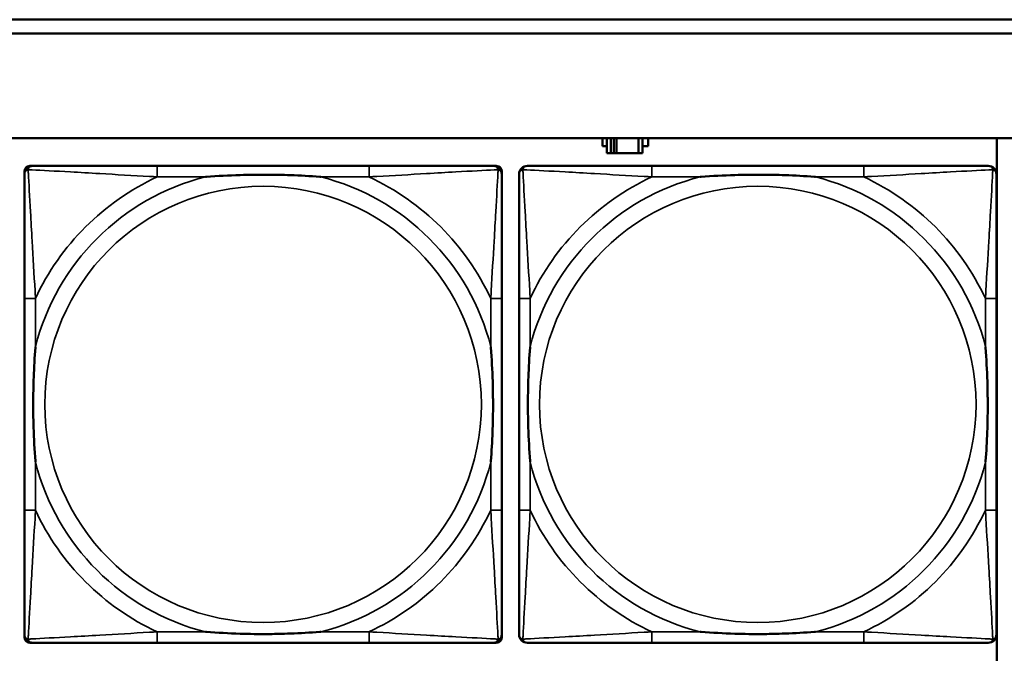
# Model space of a CAD drawing. Header units: inches. Extents: x 0.2 to 58.8, y 1.7 to 68.8.
# Tile 92 of 256: x 32.2 to 33.6, y 46.6 to 47.5. Entities that reach past the tile are written whole.
import ezdxf

# ---------------------------------------------------------------- set-up
doc = ezdxf.new("R2010")
doc.units = ezdxf.units.IN
doc.header["$MEASUREMENT"] = 0
doc.layers.add('Visible (ANSI)', color=7, linetype='Continuous', lineweight=50)
doc.layers.add('Visible Narrow (ANSI)', color=7, linetype='Continuous', lineweight=35)

msp = doc.modelspace()

# ---------------------------------------------------------------- linework, layer by layer
at = {"layer": 'Visible (ANSI)'}
for p, q in [((31.955, 47.4863), (39.342, 47.4863)), ((39.342, 47.4663), (31.955, 47.4663)), ((22.2594, 47.3163), (39.3535, 47.3163)), ((33.0684, 47.3048), (33.0684, 47.3163)), ((33.0749, 47.3163), (33.0749, 47.2943)), ((33.0807, 47.2943), (33.0807, 47.3163)), ((33.0847, 47.2943), (33.0847, 47.3163)), ((33.0887, 47.3163), (33.0887, 47.2943)), ((33.12, 47.3163), (33.12, 47.2943)), ((33.1259, 47.2943), (33.1259, 47.3163)), ((33.134, 47.3163), (33.134, 47.3048)), ((33.6344, 47.3163), (33.6344, 46.553)), ((33.0749, 47.3048), (33.0684, 47.3048)), ((33.134, 47.3048), (33.1259, 47.3048)), ((33.0749, 47.2943), (33.0807, 47.2943)), ((33.0847, 47.2943), (33.0807, 47.2943)), ((33.0887, 47.2943), (33.0847, 47.2943)), ((33.12, 47.2943), (33.0887, 47.2943)), ((33.12, 47.2943), (33.1259, 47.2943)), ((32.2468, 47.2762), (32.2507, 47.2762)), ((32.7334, 47.2762), (32.4295, 47.2762)), ((32.9121, 47.2762), (32.9161, 47.2762)), ((33.4434, 47.2762), (33.1395, 47.2762)), ((32.2389, 46.599), (32.2389, 47.2683)), ((32.9239, 47.2683), (32.9239, 47.2644)), ((32.2389, 47.0857), (32.2389, 46.7817)), ((32.9239, 46.7817), (32.9239, 47.0857)), ((32.9489, 47.0857), (32.9489, 46.7817)), ((33.6339, 46.7817), (33.6339, 47.0857)), ((32.9239, 46.603), (32.9239, 46.599)), ((32.9161, 46.5912), (32.2468, 46.5912)), ((32.4295, 46.5912), (32.7334, 46.5912)), ((33.1395, 46.5912), (33.4434, 46.5912))]:
    msp.add_line(p, q, dxfattribs=at)
for centre, radius, start, end in [((32.2507, 47.2644), 0.0118, 90, 180), ((32.2468, 47.2683), 0.00787, 90, 180), ((32.9121, 47.2644), 0.0118, 0, 90), ((32.9161, 47.2683), 0.00787, 0, 90), ((32.9607, 47.2644), 0.0118, 90, 180), ((33.6221, 47.2644), 0.0118, 0, 90), ((32.2507, 46.603), 0.0118, 180, 270), ((32.2468, 46.599), 0.00787, 180, 270), ((32.9121, 46.603), 0.0118, 270, 360), ((32.9161, 46.599), 0.00787, 270, 0), ((32.9607, 46.603), 0.0118, 180, 270), ((33.6221, 46.603), 0.0118, 270, 360)]:
    msp.add_arc(centre, radius, start, end, dxfattribs=at)
for points, knots in [([(32.4295, 47.2762), (32.4259, 47.2762), (32.4223, 47.2762), (32.4187, 47.2762), (32.3855, 47.2762), (32.3518, 47.2762), (32.3209, 47.2762), (32.294, 47.2762), (32.2684, 47.2762), (32.255, 47.2762), (32.2534, 47.2762), (32.252, 47.2762), (32.2507, 47.2762)], [0, 0, 0, 0, 0.0272471, 0.0272471, 0.0272471, 0.2790553, 0.2790553, 0.2790553, 0.4988354, 0.4988354, 0.4988354, 0.5252205, 0.5252205, 0.5252205, 0.5252205]), ([(32.9121, 47.2762), (32.8973, 47.2762), (32.8557, 47.2762), (32.815, 47.2762), (32.7885, 47.2762), (32.7606, 47.2762), (32.7334, 47.2762)], [-0.5252205, -0.5252205, -0.5252205, -0.5252205, -0.20743, -0.20743, -0.20743, 0, 0, 0, 0]), ([(33.1395, 47.2762), (33.1359, 47.2762), (33.1323, 47.2762), (33.1287, 47.2762), (33.0955, 47.2762), (33.0618, 47.2762), (33.0309, 47.2762), (33.004, 47.2762), (32.9784, 47.2762), (32.965, 47.2762), (32.9634, 47.2762), (32.962, 47.2762), (32.9607, 47.2762)], [0, 0, 0, 0, 0.0272471, 0.0272471, 0.0272471, 0.2790553, 0.2790553, 0.2790553, 0.4988354, 0.4988354, 0.4988354, 0.5252205, 0.5252205, 0.5252205, 0.5252205]), ([(33.6221, 47.2762), (33.6073, 47.2762), (33.5657, 47.2762), (33.525, 47.2762), (33.4985, 47.2762), (33.4706, 47.2762), (33.4434, 47.2762)], [-0.5252205, -0.5252205, -0.5252205, -0.5252205, -0.20743, -0.20743, -0.20743, 0, 0, 0, 0]), ([(32.2389, 47.2644), (32.2389, 47.2495), (32.2389, 47.2079), (32.2389, 47.1673), (32.2389, 47.1407), (32.2389, 47.1129), (32.2389, 47.0857)], [-0.5252205, -0.5252205, -0.5252205, -0.5252205, -0.20743, -0.20743, -0.20743, 0, 0, 0, 0]), ([(32.4987, 47.2605), (32.4991, 47.2605), (32.4996, 47.2605), (32.5161, 47.2618), (32.5321, 47.2626), (32.5551, 47.2633), (32.5618, 47.2635), (32.571, 47.2636), (32.5734, 47.2636), (32.5775, 47.2636), (32.5791, 47.2636), (32.5822, 47.2636), (32.5838, 47.2636), (32.5873, 47.2636), (32.5894, 47.2636), (32.5956, 47.2636), (32.5997, 47.2635), (32.6094, 47.2633), (32.615, 47.2631), (32.6348, 47.2624), (32.6488, 47.2616), (32.6633, 47.2605), (32.6637, 47.2605), (32.6642, 47.2605)], [-0.416114, -0.416114, -0.416114, -0.416114, -0.4127691, -0.4127691, -0.2896446, -0.2896446, -0.2388934, -0.2388934, -0.2201881, -0.2201881, -0.2080204, -0.2080204, -0.196499, -0.196499, -0.1809939, -0.1809939, -0.149741, -0.149741, -0.1073162, -0.1073162, 0, 0, 0.0033356, 0.0033356, 0.0033356, 0.0033356]), ([(32.9239, 47.0857), (32.9239, 47.0892), (32.9239, 47.0928), (32.9239, 47.0964), (32.9239, 47.1296), (32.9239, 47.1633), (32.9239, 47.1942), (32.9239, 47.2211), (32.9239, 47.2467), (32.9239, 47.2601), (32.9239, 47.2617), (32.9239, 47.2632), (32.9239, 47.2644)], [0, 0, 0, 0, 0.0272471, 0.0272471, 0.0272471, 0.2790553, 0.2790553, 0.2790553, 0.4988354, 0.4988354, 0.4988354, 0.5252205, 0.5252205, 0.5252205, 0.5252205]), ([(32.9489, 47.2644), (32.9489, 47.2495), (32.9489, 47.2079), (32.9489, 47.1673), (32.9489, 47.1407), (32.9489, 47.1129), (32.9489, 47.0857)], [-0.5252205, -0.5252205, -0.5252205, -0.5252205, -0.20743, -0.20743, -0.20743, 0, 0, 0, 0]), ([(33.2087, 47.2605), (33.2091, 47.2605), (33.2096, 47.2605), (33.2261, 47.2618), (33.2421, 47.2626), (33.2651, 47.2633), (33.2718, 47.2635), (33.281, 47.2636), (33.2834, 47.2636), (33.2875, 47.2636), (33.2891, 47.2636), (33.2922, 47.2636), (33.2938, 47.2636), (33.2973, 47.2636), (33.2994, 47.2636), (33.3056, 47.2636), (33.3097, 47.2635), (33.3194, 47.2633), (33.325, 47.2631), (33.3448, 47.2624), (33.3588, 47.2616), (33.3733, 47.2605), (33.3737, 47.2605), (33.3742, 47.2605)], [-0.416114, -0.416114, -0.416114, -0.416114, -0.4127691, -0.4127691, -0.2896446, -0.2896446, -0.2388934, -0.2388934, -0.2201881, -0.2201881, -0.2080204, -0.2080204, -0.196499, -0.196499, -0.1809939, -0.1809939, -0.149741, -0.149741, -0.1073162, -0.1073162, 0, 0, 0.0033356, 0.0033356, 0.0033356, 0.0033356]), ([(33.6339, 47.0857), (33.6339, 47.0892), (33.6339, 47.0928), (33.6339, 47.0964), (33.6339, 47.1296), (33.6339, 47.1633), (33.6339, 47.1942), (33.6339, 47.2211), (33.6339, 47.2467), (33.6339, 47.2601), (33.6339, 47.2617), (33.6339, 47.2632), (33.6339, 47.2644)], [0, 0, 0, 0, 0.0272471, 0.0272471, 0.0272471, 0.2790553, 0.2790553, 0.2790553, 0.4988354, 0.4988354, 0.4988354, 0.5252205, 0.5252205, 0.5252205, 0.5252205]), ([(32.2547, 46.851), (32.2546, 46.8514), (32.2546, 46.8518), (32.2534, 46.8683), (32.2525, 46.8844), (32.2518, 46.9073), (32.2516, 46.914), (32.2515, 46.9232), (32.2515, 46.9257), (32.2515, 46.9298), (32.2515, 46.9314), (32.2515, 46.9345), (32.2515, 46.936), (32.2515, 46.9396), (32.2515, 46.9416), (32.2516, 46.9478), (32.2516, 46.952), (32.2518, 46.9617), (32.252, 46.9673), (32.2527, 46.9871), (32.2535, 47.0011), (32.2546, 47.0156), (32.2546, 47.016), (32.2547, 47.0164)], [-0.416114, -0.416114, -0.416114, -0.416114, -0.4127691, -0.4127691, -0.2896446, -0.2896446, -0.2388934, -0.2388934, -0.2201881, -0.2201881, -0.2080204, -0.2080204, -0.196499, -0.196499, -0.1809939, -0.1809939, -0.149741, -0.149741, -0.1073162, -0.1073162, 0, 0, 0.0033356, 0.0033356, 0.0033356, 0.0033356]), ([(32.9082, 47.0164), (32.9082, 47.016), (32.9083, 47.0156), (32.9095, 46.9991), (32.9104, 46.983), (32.9111, 46.9601), (32.9112, 46.9534), (32.9113, 46.9442), (32.9114, 46.9417), (32.9114, 46.9376), (32.9114, 46.936), (32.9114, 46.9329), (32.9114, 46.9314), (32.9114, 46.9278), (32.9114, 46.9257), (32.9113, 46.9196), (32.9112, 46.9154), (32.911, 46.9057), (32.9109, 46.9001), (32.9102, 46.8803), (32.9094, 46.8663), (32.9083, 46.8518), (32.9082, 46.8514), (32.9082, 46.851)], [-0.416114, -0.416114, -0.416114, -0.416114, -0.4127691, -0.4127691, -0.2896446, -0.2896446, -0.2388934, -0.2388934, -0.2201881, -0.2201881, -0.2080204, -0.2080204, -0.196499, -0.196499, -0.1809939, -0.1809939, -0.149741, -0.149741, -0.1073162, -0.1073162, 0, 0, 0.0033356, 0.0033356, 0.0033356, 0.0033356]), ([(32.9647, 46.851), (32.9646, 46.8514), (32.9646, 46.8518), (32.9634, 46.8683), (32.9625, 46.8844), (32.9618, 46.9073), (32.9616, 46.914), (32.9615, 46.9232), (32.9615, 46.9257), (32.9615, 46.9298), (32.9615, 46.9314), (32.9615, 46.9345), (32.9615, 46.936), (32.9615, 46.9396), (32.9615, 46.9416), (32.9616, 46.9478), (32.9616, 46.952), (32.9618, 46.9617), (32.962, 46.9673), (32.9627, 46.9871), (32.9635, 47.0011), (32.9646, 47.0156), (32.9646, 47.016), (32.9647, 47.0164)], [-0.416114, -0.416114, -0.416114, -0.416114, -0.4127691, -0.4127691, -0.2896446, -0.2896446, -0.2388934, -0.2388934, -0.2201881, -0.2201881, -0.2080204, -0.2080204, -0.196499, -0.196499, -0.1809939, -0.1809939, -0.149741, -0.149741, -0.1073162, -0.1073162, 0, 0, 0.0033356, 0.0033356, 0.0033356, 0.0033356]), ([(33.6182, 47.0164), (33.6182, 47.016), (33.6183, 47.0156), (33.6195, 46.9991), (33.6204, 46.983), (33.6211, 46.9601), (33.6212, 46.9534), (33.6213, 46.9442), (33.6214, 46.9417), (33.6214, 46.9376), (33.6214, 46.936), (33.6214, 46.9329), (33.6214, 46.9314), (33.6214, 46.9278), (33.6214, 46.9257), (33.6213, 46.9196), (33.6212, 46.9154), (33.621, 46.9057), (33.6209, 46.9001), (33.6202, 46.8803), (33.6194, 46.8663), (33.6183, 46.8518), (33.6182, 46.8514), (33.6182, 46.851)], [-0.416114, -0.416114, -0.416114, -0.416114, -0.4127691, -0.4127691, -0.2896446, -0.2896446, -0.2388934, -0.2388934, -0.2201881, -0.2201881, -0.2080204, -0.2080204, -0.196499, -0.196499, -0.1809939, -0.1809939, -0.149741, -0.149741, -0.1073162, -0.1073162, 0, 0, 0.0033356, 0.0033356, 0.0033356, 0.0033356]), ([(32.2389, 46.7817), (32.2389, 46.7545), (32.2389, 46.7267), (32.2389, 46.7001), (32.2389, 46.6595), (32.2389, 46.6179), (32.2389, 46.603)], [3.9382945, 3.9382945, 3.9382945, 3.9382945, 4.1457245, 4.1457245, 4.1457245, 4.463515, 4.463515, 4.463515, 4.463515]), ([(32.9239, 46.603), (32.9239, 46.6179), (32.9239, 46.6595), (32.9239, 46.7001), (32.9239, 46.7267), (32.9239, 46.7545), (32.9239, 46.7817)], [-0.5252205, -0.5252205, -0.5252205, -0.5252205, -0.20743, -0.20743, -0.20743, 0, 0, 0, 0]), ([(32.9489, 46.7817), (32.9489, 46.7545), (32.9489, 46.7267), (32.9489, 46.7001), (32.9489, 46.6595), (32.9489, 46.6179), (32.9489, 46.603)], [3.9382945, 3.9382945, 3.9382945, 3.9382945, 4.1457245, 4.1457245, 4.1457245, 4.463515, 4.463515, 4.463515, 4.463515]), ([(33.6339, 46.603), (33.6339, 46.6179), (33.6339, 46.6595), (33.6339, 46.7001), (33.6339, 46.7267), (33.6339, 46.7545), (33.6339, 46.7817)], [-0.5252205, -0.5252205, -0.5252205, -0.5252205, -0.20743, -0.20743, -0.20743, 0, 0, 0, 0]), ([(32.6642, 46.6069), (32.6637, 46.6069), (32.6633, 46.6069), (32.6488, 46.6058), (32.6348, 46.605), (32.615, 46.6043), (32.6094, 46.6041), (32.5997, 46.6039), (32.5956, 46.6038), (32.5894, 46.6038), (32.5873, 46.6038), (32.5838, 46.6038), (32.5822, 46.6038), (32.5791, 46.6038), (32.5775, 46.6038), (32.5734, 46.6038), (32.571, 46.6038), (32.5618, 46.6039), (32.5551, 46.6041), (32.5321, 46.6048), (32.5161, 46.6056), (32.4996, 46.6069), (32.4991, 46.6069), (32.4987, 46.6069)], [-0.4149464, -0.4149464, -0.4149464, -0.4149464, -0.41162, -0.41162, -0.3046026, -0.3046026, -0.2622958, -0.2622958, -0.23113, -0.23113, -0.215668, -0.215668, -0.2041787, -0.2041787, -0.1920448, -0.1920448, -0.1733916, -0.1733916, -0.1227817, -0.1227817, 0, 0, 0.0033356, 0.0033356, 0.0033356, 0.0033356]), ([(33.3742, 46.6069), (33.3737, 46.6069), (33.3733, 46.6069), (33.3588, 46.6058), (33.3448, 46.605), (33.325, 46.6043), (33.3194, 46.6041), (33.3097, 46.6039), (33.3056, 46.6038), (33.2994, 46.6038), (33.2973, 46.6038), (33.2938, 46.6038), (33.2922, 46.6038), (33.2891, 46.6038), (33.2875, 46.6038), (33.2834, 46.6038), (33.281, 46.6038), (33.2718, 46.6039), (33.2651, 46.6041), (33.2421, 46.6048), (33.2261, 46.6056), (33.2096, 46.6069), (33.2091, 46.6069), (33.2087, 46.6069)], [-0.4149464, -0.4149464, -0.4149464, -0.4149464, -0.41162, -0.41162, -0.3046026, -0.3046026, -0.2622958, -0.2622958, -0.23113, -0.23113, -0.215668, -0.215668, -0.2041787, -0.2041787, -0.1920448, -0.1920448, -0.1733916, -0.1733916, -0.1227817, -0.1227817, 0, 0, 0.0033356, 0.0033356, 0.0033356, 0.0033356]), ([(32.2507, 46.5912), (32.2656, 46.5912), (32.3072, 46.5912), (32.3479, 46.5912), (32.3744, 46.5912), (32.4023, 46.5912), (32.4295, 46.5912)], [-0.5252205, -0.5252205, -0.5252205, -0.5252205, -0.20743, -0.20743, -0.20743, 0, 0, 0, 0]), ([(32.7334, 46.5912), (32.7606, 46.5912), (32.7885, 46.5912), (32.815, 46.5912), (32.8557, 46.5912), (32.8973, 46.5912), (32.9121, 46.5912)], [3.9382945, 3.9382945, 3.9382945, 3.9382945, 4.1457245, 4.1457245, 4.1457245, 4.463515, 4.463515, 4.463515, 4.463515]), ([(32.9607, 46.5912), (32.9756, 46.5912), (33.0172, 46.5912), (33.0579, 46.5912), (33.0844, 46.5912), (33.1123, 46.5912), (33.1395, 46.5912)], [-0.5252205, -0.5252205, -0.5252205, -0.5252205, -0.20743, -0.20743, -0.20743, 0, 0, 0, 0]), ([(33.4434, 46.5912), (33.4706, 46.5912), (33.4985, 46.5912), (33.525, 46.5912), (33.5657, 46.5912), (33.6073, 46.5912), (33.6221, 46.5912)], [3.9382945, 3.9382945, 3.9382945, 3.9382945, 4.1457245, 4.1457245, 4.1457245, 4.463515, 4.463515, 4.463515, 4.463515])]:
    msp.add_open_spline(points, degree=3, knots=knots, dxfattribs=at)
at = {"layer": 'Visible Narrow (ANSI)'}
for p, q in [((32.4295, 47.2762), (32.4295, 47.2605)), ((32.7334, 47.2762), (32.7334, 47.2605)), ((33.1395, 47.2762), (33.1395, 47.2605)), ((33.4434, 47.2762), (33.4434, 47.2605)), ((32.4295, 47.2605), (32.4987, 47.2605)), ((32.6642, 47.2605), (32.7334, 47.2605)), ((33.1395, 47.2605), (33.2087, 47.2605)), ((33.3742, 47.2605), (33.4434, 47.2605)), ((32.2547, 47.0857), (32.2389, 47.0857)), ((32.2547, 47.0164), (32.2547, 47.0857)), ((32.9239, 47.0857), (32.9082, 47.0857)), ((32.9082, 47.0857), (32.9082, 47.0164)), ((32.9647, 47.0857), (32.9489, 47.0857)), ((32.9647, 47.0164), (32.9647, 47.0857)), ((33.6339, 47.0857), (33.6182, 47.0857)), ((33.6182, 47.0857), (33.6182, 47.0164)), ((32.2547, 46.7817), (32.2547, 46.851)), ((32.9082, 46.851), (32.9082, 46.7817)), ((32.9647, 46.7817), (32.9647, 46.851)), ((33.6182, 46.851), (33.6182, 46.7817)), ((32.2547, 46.7817), (32.2389, 46.7817)), ((32.9239, 46.7817), (32.9082, 46.7817)), ((32.9647, 46.7817), (32.9489, 46.7817)), ((33.6339, 46.7817), (33.6182, 46.7817)), ((32.4295, 46.6069), (32.4295, 46.5912)), ((32.4987, 46.6069), (32.4295, 46.6069)), ((32.7334, 46.6069), (32.6642, 46.6069)), ((32.7334, 46.6069), (32.7334, 46.5912)), ((33.1395, 46.6069), (33.1395, 46.5912)), ((33.2087, 46.6069), (33.1395, 46.6069)), ((33.4434, 46.6069), (33.3742, 46.6069)), ((33.4434, 46.6069), (33.4434, 46.5912))]:
    msp.add_line(p, q, dxfattribs=at)
for centre in [(32.5814, 46.9337), (33.2914, 46.9337)]:
    msp.add_circle(centre, 0.3133, dxfattribs=at)
for centre, radius, start, end in [((32.5814, 46.9337), 0.3371, 104.2103, 165.7897), ((32.5814, 46.9337), 0.3604, 114.9407, 155.0593), ((32.5814, 46.9337), 0.3371, 14.2103, 75.7897), ((32.5814, 46.9337), 0.3604, 24.9407, 65.0593), ((33.2914, 46.9337), 0.3371, 104.2103, 165.7897), ((33.2914, 46.9337), 0.3604, 114.9407, 155.0593), ((33.2914, 46.9337), 0.3371, 14.2103, 75.7897), ((33.2914, 46.9337), 0.3604, 24.9407, 65.0593), ((32.5814, 46.9337), 0.3371, 194.2103, 255.7897), ((32.5814, 46.9337), 0.3371, 284.2103, 345.7897), ((33.2914, 46.9337), 0.3371, 194.2103, 255.7897), ((33.2914, 46.9337), 0.3371, 284.2103, 345.7897), ((32.5814, 46.9337), 0.3604, 204.9407, 245.0593), ((32.5814, 46.9337), 0.3604, 294.9407, 335.0593), ((33.2914, 46.9337), 0.3604, 204.9407, 245.0593), ((33.2914, 46.9337), 0.3604, 294.9407, 335.0593)]:
    msp.add_arc(centre, radius, start, end, dxfattribs=at)
for points, knots in [([(32.2389, 47.2644), (32.2389, 47.265), (32.239, 47.2656), (32.2392, 47.2666), (32.2394, 47.267), (32.2397, 47.2677), (32.2399, 47.2679), (32.2401, 47.2683), (32.2402, 47.2684), (32.2406, 47.2688), (32.2408, 47.2691), (32.2415, 47.2697), (32.242, 47.27), (32.2431, 47.2705), (32.2436, 47.2708), (32.2442, 47.2709)], [-0.02627331, -0.02627331, -0.02627331, -0.02627331, -0.02158775, -0.02158775, -0.01736415, -0.01736415, -0.0147244, -0.0147244, -0.01307456, -0.01307456, -0.00977487, -0.00977487, -0.00449537, -0.00449537, 0.00012419, 0.00012419, 0.00012419, 0.00012419]), ([(32.2442, 47.2709), (32.2444, 47.2715), (32.2446, 47.2721), (32.2451, 47.2731), (32.2455, 47.2736), (32.2461, 47.2743), (32.2463, 47.2746), (32.2467, 47.2749), (32.2469, 47.275), (32.2472, 47.2753), (32.2475, 47.2754), (32.2481, 47.2757), (32.2486, 47.2759), (32.2496, 47.2761), (32.2501, 47.2762), (32.2507, 47.2762)], [-0.00012419, -0.00012419, -0.00012419, -0.00012419, 0.00449537, 0.00449537, 0.00977487, 0.00977487, 0.01307456, 0.01307456, 0.0147244, 0.0147244, 0.01736415, 0.01736415, 0.02158775, 0.02158775, 0.02627331, 0.02627331, 0.02627331, 0.02627331]), ([(32.2547, 47.0857), (32.2545, 47.0894), (32.2543, 47.0932), (32.2527, 47.1205), (32.2513, 47.1447), (32.2491, 47.1826), (32.2483, 47.1966), (32.2463, 47.2318), (32.2452, 47.252), (32.2444, 47.2674), (32.2443, 47.2692), (32.2442, 47.2709)], [0, 0, 0, 0, 0.0278591, 0.0278591, 0.201273, 0.201273, 0.3066357, 0.3066357, 0.475216, 0.475216, 0.5007189, 0.5007189, 0.5007189, 0.5007189]), ([(32.2442, 47.2709), (32.2459, 47.2708), (32.2477, 47.2707), (32.2632, 47.2699), (32.2833, 47.2688), (32.3185, 47.2669), (32.3326, 47.266), (32.3704, 47.2638), (32.3946, 47.2624), (32.422, 47.2609), (32.4257, 47.2607), (32.4295, 47.2605)], [-0.5007189, -0.5007189, -0.5007189, -0.5007189, -0.475216, -0.475216, -0.3066357, -0.3066357, -0.201273, -0.201273, -0.0278591, -0.0278591, 0, 0, 0, 0]), ([(32.7334, 47.2605), (32.7371, 47.2607), (32.7409, 47.2609), (32.7683, 47.2624), (32.7925, 47.2638), (32.8303, 47.266), (32.8443, 47.2669), (32.8796, 47.2688), (32.8997, 47.2699), (32.9151, 47.2707), (32.917, 47.2708), (32.9187, 47.2709)], [0, 0, 0, 0, 0.0278591, 0.0278591, 0.201273, 0.201273, 0.3066357, 0.3066357, 0.475216, 0.475216, 0.5007189, 0.5007189, 0.5007189, 0.5007189]), ([(32.9187, 47.2709), (32.9186, 47.2692), (32.9185, 47.2674), (32.9177, 47.252), (32.9166, 47.2318), (32.9146, 47.1966), (32.9138, 47.1826), (32.9116, 47.1447), (32.9101, 47.1205), (32.9086, 47.0932), (32.9084, 47.0894), (32.9082, 47.0857)], [-0.5007189, -0.5007189, -0.5007189, -0.5007189, -0.475216, -0.475216, -0.3066357, -0.3066357, -0.201273, -0.201273, -0.0278591, -0.0278591, 0, 0, 0, 0]), ([(32.9121, 47.2762), (32.9127, 47.2762), (32.9133, 47.2761), (32.9143, 47.2759), (32.9147, 47.2757), (32.9154, 47.2754), (32.9156, 47.2753), (32.916, 47.275), (32.9161, 47.2749), (32.9165, 47.2746), (32.9168, 47.2743), (32.9174, 47.2736), (32.9177, 47.2731), (32.9183, 47.2721), (32.9185, 47.2715), (32.9187, 47.2709)], [-0.02627331, -0.02627331, -0.02627331, -0.02627331, -0.02158775, -0.02158775, -0.01736415, -0.01736415, -0.0147244, -0.0147244, -0.01307456, -0.01307456, -0.00977487, -0.00977487, -0.00449537, -0.00449537, 0.00012419, 0.00012419, 0.00012419, 0.00012419]), ([(32.9187, 47.2709), (32.9193, 47.2708), (32.9198, 47.2705), (32.9208, 47.27), (32.9213, 47.2697), (32.922, 47.2691), (32.9223, 47.2688), (32.9226, 47.2684), (32.9227, 47.2683), (32.923, 47.2679), (32.9231, 47.2677), (32.9235, 47.267), (32.9236, 47.2666), (32.9239, 47.2656), (32.9239, 47.265), (32.9239, 47.2644)], [-0.00012419, -0.00012419, -0.00012419, -0.00012419, 0.00449537, 0.00449537, 0.00977487, 0.00977487, 0.01307456, 0.01307456, 0.0147244, 0.0147244, 0.01736415, 0.01736415, 0.02158775, 0.02158775, 0.02627331, 0.02627331, 0.02627331, 0.02627331]), ([(32.9489, 47.2644), (32.9489, 47.265), (32.949, 47.2656), (32.9492, 47.2666), (32.9494, 47.267), (32.9497, 47.2677), (32.9499, 47.2679), (32.9501, 47.2683), (32.9502, 47.2684), (32.9506, 47.2688), (32.9508, 47.2691), (32.9515, 47.2697), (32.952, 47.27), (32.9531, 47.2705), (32.9536, 47.2708), (32.9542, 47.2709)], [-0.02627331, -0.02627331, -0.02627331, -0.02627331, -0.02158775, -0.02158775, -0.01736415, -0.01736415, -0.0147244, -0.0147244, -0.01307456, -0.01307456, -0.00977487, -0.00977487, -0.00449537, -0.00449537, 0.00012419, 0.00012419, 0.00012419, 0.00012419]), ([(32.9542, 47.2709), (32.9544, 47.2715), (32.9546, 47.2721), (32.9551, 47.2731), (32.9555, 47.2736), (32.9561, 47.2743), (32.9563, 47.2746), (32.9567, 47.2749), (32.9569, 47.275), (32.9572, 47.2753), (32.9575, 47.2754), (32.9581, 47.2757), (32.9586, 47.2759), (32.9596, 47.2761), (32.9601, 47.2762), (32.9607, 47.2762)], [-0.00012419, -0.00012419, -0.00012419, -0.00012419, 0.00449537, 0.00449537, 0.00977487, 0.00977487, 0.01307456, 0.01307456, 0.0147244, 0.0147244, 0.01736415, 0.01736415, 0.02158775, 0.02158775, 0.02627331, 0.02627331, 0.02627331, 0.02627331]), ([(32.9647, 47.0857), (32.9645, 47.0894), (32.9643, 47.0932), (32.9627, 47.1205), (32.9613, 47.1447), (32.9591, 47.1826), (32.9583, 47.1966), (32.9563, 47.2318), (32.9552, 47.252), (32.9544, 47.2674), (32.9543, 47.2692), (32.9542, 47.2709)], [0, 0, 0, 0, 0.0278591, 0.0278591, 0.201273, 0.201273, 0.3066357, 0.3066357, 0.475216, 0.475216, 0.5007189, 0.5007189, 0.5007189, 0.5007189]), ([(32.9542, 47.2709), (32.9559, 47.2708), (32.9577, 47.2707), (32.9732, 47.2699), (32.9933, 47.2688), (33.0285, 47.2669), (33.0426, 47.266), (33.0804, 47.2638), (33.1046, 47.2624), (33.132, 47.2609), (33.1357, 47.2607), (33.1395, 47.2605)], [-0.5007189, -0.5007189, -0.5007189, -0.5007189, -0.475216, -0.475216, -0.3066357, -0.3066357, -0.201273, -0.201273, -0.0278591, -0.0278591, 0, 0, 0, 0]), ([(33.4434, 47.2605), (33.4471, 47.2607), (33.4509, 47.2609), (33.4783, 47.2624), (33.5025, 47.2638), (33.5403, 47.266), (33.5543, 47.2669), (33.5896, 47.2688), (33.6097, 47.2699), (33.6251, 47.2707), (33.627, 47.2708), (33.6287, 47.2709)], [0, 0, 0, 0, 0.0278591, 0.0278591, 0.201273, 0.201273, 0.3066357, 0.3066357, 0.475216, 0.475216, 0.5007189, 0.5007189, 0.5007189, 0.5007189]), ([(33.6287, 47.2709), (33.6286, 47.2692), (33.6285, 47.2674), (33.6277, 47.252), (33.6266, 47.2318), (33.6246, 47.1966), (33.6238, 47.1826), (33.6216, 47.1447), (33.6201, 47.1205), (33.6186, 47.0932), (33.6184, 47.0894), (33.6182, 47.0857)], [-0.5007189, -0.5007189, -0.5007189, -0.5007189, -0.475216, -0.475216, -0.3066357, -0.3066357, -0.201273, -0.201273, -0.0278591, -0.0278591, 0, 0, 0, 0]), ([(33.6221, 47.2762), (33.6227, 47.2762), (33.6233, 47.2761), (33.6243, 47.2759), (33.6247, 47.2757), (33.6254, 47.2754), (33.6256, 47.2753), (33.626, 47.275), (33.6261, 47.2749), (33.6265, 47.2746), (33.6268, 47.2743), (33.6274, 47.2736), (33.6277, 47.2731), (33.6283, 47.2721), (33.6285, 47.2715), (33.6287, 47.2709)], [-0.02627331, -0.02627331, -0.02627331, -0.02627331, -0.02158775, -0.02158775, -0.01736415, -0.01736415, -0.0147244, -0.0147244, -0.01307456, -0.01307456, -0.00977487, -0.00977487, -0.00449537, -0.00449537, 0.00012419, 0.00012419, 0.00012419, 0.00012419]), ([(33.6287, 47.2709), (33.6293, 47.2708), (33.6298, 47.2705), (33.6308, 47.27), (33.6313, 47.2697), (33.632, 47.2691), (33.6323, 47.2688), (33.6326, 47.2684), (33.6327, 47.2683), (33.633, 47.2679), (33.6331, 47.2677), (33.6335, 47.267), (33.6336, 47.2666), (33.6339, 47.2656), (33.6339, 47.265), (33.6339, 47.2644)], [-0.00012419, -0.00012419, -0.00012419, -0.00012419, 0.00449537, 0.00449537, 0.00977487, 0.00977487, 0.01307456, 0.01307456, 0.0147244, 0.0147244, 0.01736415, 0.01736415, 0.02158775, 0.02158775, 0.02627331, 0.02627331, 0.02627331, 0.02627331]), ([(32.2442, 46.5965), (32.2443, 46.5982), (32.2444, 46.6), (32.2452, 46.6154), (32.2463, 46.6356), (32.2483, 46.6708), (32.2491, 46.6848), (32.2513, 46.7227), (32.2527, 46.7469), (32.2543, 46.7742), (32.2545, 46.778), (32.2547, 46.7817)], [-4.4390134, -4.4390134, -4.4390134, -4.4390134, -4.4135105, -4.4135105, -4.2449302, -4.2449302, -4.1395675, -4.1395675, -3.9661536, -3.9661536, -3.9382945, -3.9382945, -3.9382945, -3.9382945]), ([(32.9082, 46.7817), (32.9084, 46.778), (32.9086, 46.7742), (32.9101, 46.7469), (32.9116, 46.7227), (32.9138, 46.6848), (32.9146, 46.6708), (32.9166, 46.6356), (32.9177, 46.6154), (32.9185, 46.6), (32.9186, 46.5982), (32.9187, 46.5965)], [0, 0, 0, 0, 0.0278591, 0.0278591, 0.201273, 0.201273, 0.3066357, 0.3066357, 0.475216, 0.475216, 0.5007189, 0.5007189, 0.5007189, 0.5007189]), ([(32.9542, 46.5965), (32.9543, 46.5982), (32.9544, 46.6), (32.9552, 46.6154), (32.9563, 46.6356), (32.9583, 46.6708), (32.9591, 46.6848), (32.9613, 46.7227), (32.9627, 46.7469), (32.9643, 46.7742), (32.9645, 46.778), (32.9647, 46.7817)], [-4.4390134, -4.4390134, -4.4390134, -4.4390134, -4.4135105, -4.4135105, -4.2449302, -4.2449302, -4.1395675, -4.1395675, -3.9661536, -3.9661536, -3.9382945, -3.9382945, -3.9382945, -3.9382945]), ([(33.6182, 46.7817), (33.6184, 46.778), (33.6186, 46.7742), (33.6201, 46.7469), (33.6216, 46.7227), (33.6238, 46.6848), (33.6246, 46.6708), (33.6266, 46.6356), (33.6277, 46.6154), (33.6285, 46.6), (33.6286, 46.5982), (33.6287, 46.5965)], [0, 0, 0, 0, 0.0278591, 0.0278591, 0.201273, 0.201273, 0.3066357, 0.3066357, 0.475216, 0.475216, 0.5007189, 0.5007189, 0.5007189, 0.5007189]), ([(32.4295, 46.6069), (32.4257, 46.6067), (32.422, 46.6065), (32.3946, 46.605), (32.3704, 46.6036), (32.3326, 46.6014), (32.3185, 46.6005), (32.2833, 46.5986), (32.2632, 46.5975), (32.2477, 46.5967), (32.2459, 46.5966), (32.2442, 46.5965)], [0, 0, 0, 0, 0.0278591, 0.0278591, 0.201273, 0.201273, 0.3066357, 0.3066357, 0.475216, 0.475216, 0.5007189, 0.5007189, 0.5007189, 0.5007189]), ([(32.9187, 46.5965), (32.917, 46.5966), (32.9151, 46.5967), (32.8997, 46.5975), (32.8796, 46.5986), (32.8443, 46.6005), (32.8303, 46.6014), (32.7925, 46.6036), (32.7683, 46.605), (32.7409, 46.6065), (32.7371, 46.6067), (32.7334, 46.6069)], [-4.4390134, -4.4390134, -4.4390134, -4.4390134, -4.4135105, -4.4135105, -4.2449302, -4.2449302, -4.1395675, -4.1395675, -3.9661536, -3.9661536, -3.9382945, -3.9382945, -3.9382945, -3.9382945]), ([(33.1395, 46.6069), (33.1357, 46.6067), (33.132, 46.6065), (33.1046, 46.605), (33.0804, 46.6036), (33.0426, 46.6014), (33.0285, 46.6005), (32.9933, 46.5986), (32.9732, 46.5975), (32.9577, 46.5967), (32.9559, 46.5966), (32.9542, 46.5965)], [0, 0, 0, 0, 0.0278591, 0.0278591, 0.201273, 0.201273, 0.3066357, 0.3066357, 0.475216, 0.475216, 0.5007189, 0.5007189, 0.5007189, 0.5007189]), ([(33.6287, 46.5965), (33.627, 46.5966), (33.6251, 46.5967), (33.6097, 46.5975), (33.5896, 46.5986), (33.5543, 46.6005), (33.5403, 46.6014), (33.5025, 46.6036), (33.4783, 46.605), (33.4509, 46.6065), (33.4471, 46.6067), (33.4434, 46.6069)], [-4.4390134, -4.4390134, -4.4390134, -4.4390134, -4.4135105, -4.4135105, -4.2449302, -4.2449302, -4.1395675, -4.1395675, -3.9661536, -3.9661536, -3.9382945, -3.9382945, -3.9382945, -3.9382945]), ([(32.2442, 46.5965), (32.2436, 46.5966), (32.2431, 46.5969), (32.242, 46.5974), (32.2415, 46.5977), (32.2408, 46.5983), (32.2406, 46.5986), (32.2402, 46.599), (32.2401, 46.5991), (32.2399, 46.5995), (32.2397, 46.5997), (32.2394, 46.6004), (32.2392, 46.6008), (32.239, 46.6018), (32.2389, 46.6024), (32.2389, 46.603)], [-0.00012419, -0.00012419, -0.00012419, -0.00012419, 0.00449537, 0.00449537, 0.00977487, 0.00977487, 0.01307456, 0.01307456, 0.0147244, 0.0147244, 0.01736415, 0.01736415, 0.02158775, 0.02158775, 0.02627331, 0.02627331, 0.02627331, 0.02627331]), ([(32.2507, 46.5912), (32.2501, 46.5912), (32.2496, 46.5913), (32.2486, 46.5915), (32.2481, 46.5917), (32.2475, 46.592), (32.2472, 46.5921), (32.2469, 46.5924), (32.2467, 46.5925), (32.2463, 46.5928), (32.2461, 46.5931), (32.2455, 46.5938), (32.2451, 46.5943), (32.2446, 46.5953), (32.2444, 46.5959), (32.2442, 46.5965)], [-0.02627331, -0.02627331, -0.02627331, -0.02627331, -0.02158775, -0.02158775, -0.01736415, -0.01736415, -0.0147244, -0.0147244, -0.01307456, -0.01307456, -0.00977487, -0.00977487, -0.00449537, -0.00449537, 0.00012419, 0.00012419, 0.00012419, 0.00012419]), ([(32.9187, 46.5965), (32.9185, 46.5959), (32.9183, 46.5953), (32.9177, 46.5943), (32.9174, 46.5938), (32.9168, 46.5931), (32.9165, 46.5928), (32.9161, 46.5925), (32.916, 46.5924), (32.9156, 46.5921), (32.9154, 46.592), (32.9147, 46.5917), (32.9143, 46.5915), (32.9133, 46.5913), (32.9127, 46.5912), (32.9121, 46.5912)], [-0.00012419, -0.00012419, -0.00012419, -0.00012419, 0.00449537, 0.00449537, 0.00977487, 0.00977487, 0.01307456, 0.01307456, 0.0147244, 0.0147244, 0.01736415, 0.01736415, 0.02158775, 0.02158775, 0.02627331, 0.02627331, 0.02627331, 0.02627331]), ([(32.9239, 46.603), (32.9239, 46.6024), (32.9239, 46.6018), (32.9236, 46.6008), (32.9235, 46.6004), (32.9231, 46.5997), (32.923, 46.5995), (32.9227, 46.5991), (32.9226, 46.599), (32.9223, 46.5986), (32.922, 46.5983), (32.9213, 46.5977), (32.9208, 46.5974), (32.9198, 46.5969), (32.9193, 46.5966), (32.9187, 46.5965)], [-0.02627331, -0.02627331, -0.02627331, -0.02627331, -0.02158775, -0.02158775, -0.01736415, -0.01736415, -0.0147244, -0.0147244, -0.01307456, -0.01307456, -0.00977487, -0.00977487, -0.00449537, -0.00449537, 0.00012419, 0.00012419, 0.00012419, 0.00012419]), ([(32.9542, 46.5965), (32.9536, 46.5966), (32.9531, 46.5969), (32.952, 46.5974), (32.9515, 46.5977), (32.9508, 46.5983), (32.9506, 46.5986), (32.9502, 46.599), (32.9501, 46.5991), (32.9499, 46.5995), (32.9497, 46.5997), (32.9494, 46.6004), (32.9492, 46.6008), (32.949, 46.6018), (32.9489, 46.6024), (32.9489, 46.603)], [-0.00012419, -0.00012419, -0.00012419, -0.00012419, 0.00449537, 0.00449537, 0.00977487, 0.00977487, 0.01307456, 0.01307456, 0.0147244, 0.0147244, 0.01736415, 0.01736415, 0.02158775, 0.02158775, 0.02627331, 0.02627331, 0.02627331, 0.02627331]), ([(32.9607, 46.5912), (32.9601, 46.5912), (32.9596, 46.5913), (32.9586, 46.5915), (32.9581, 46.5917), (32.9575, 46.592), (32.9572, 46.5921), (32.9569, 46.5924), (32.9567, 46.5925), (32.9563, 46.5928), (32.9561, 46.5931), (32.9555, 46.5938), (32.9551, 46.5943), (32.9546, 46.5953), (32.9544, 46.5959), (32.9542, 46.5965)], [-0.02627331, -0.02627331, -0.02627331, -0.02627331, -0.02158775, -0.02158775, -0.01736415, -0.01736415, -0.0147244, -0.0147244, -0.01307456, -0.01307456, -0.00977487, -0.00977487, -0.00449537, -0.00449537, 0.00012419, 0.00012419, 0.00012419, 0.00012419]), ([(33.6287, 46.5965), (33.6285, 46.5959), (33.6283, 46.5953), (33.6277, 46.5943), (33.6274, 46.5938), (33.6268, 46.5931), (33.6265, 46.5928), (33.6261, 46.5925), (33.626, 46.5924), (33.6256, 46.5921), (33.6254, 46.592), (33.6247, 46.5917), (33.6243, 46.5915), (33.6233, 46.5913), (33.6227, 46.5912), (33.6221, 46.5912)], [-0.00012419, -0.00012419, -0.00012419, -0.00012419, 0.00449537, 0.00449537, 0.00977487, 0.00977487, 0.01307456, 0.01307456, 0.0147244, 0.0147244, 0.01736415, 0.01736415, 0.02158775, 0.02158775, 0.02627331, 0.02627331, 0.02627331, 0.02627331]), ([(33.6339, 46.603), (33.6339, 46.6024), (33.6339, 46.6018), (33.6336, 46.6008), (33.6335, 46.6004), (33.6331, 46.5997), (33.633, 46.5995), (33.6327, 46.5991), (33.6326, 46.599), (33.6323, 46.5986), (33.632, 46.5983), (33.6313, 46.5977), (33.6308, 46.5974), (33.6298, 46.5969), (33.6293, 46.5966), (33.6287, 46.5965)], [-0.02627331, -0.02627331, -0.02627331, -0.02627331, -0.02158775, -0.02158775, -0.01736415, -0.01736415, -0.0147244, -0.0147244, -0.01307456, -0.01307456, -0.00977487, -0.00977487, -0.00449537, -0.00449537, 0.00012419, 0.00012419, 0.00012419, 0.00012419])]:
    msp.add_open_spline(points, degree=3, knots=knots, dxfattribs=at)

doc.saveas('drawing.dxf')
